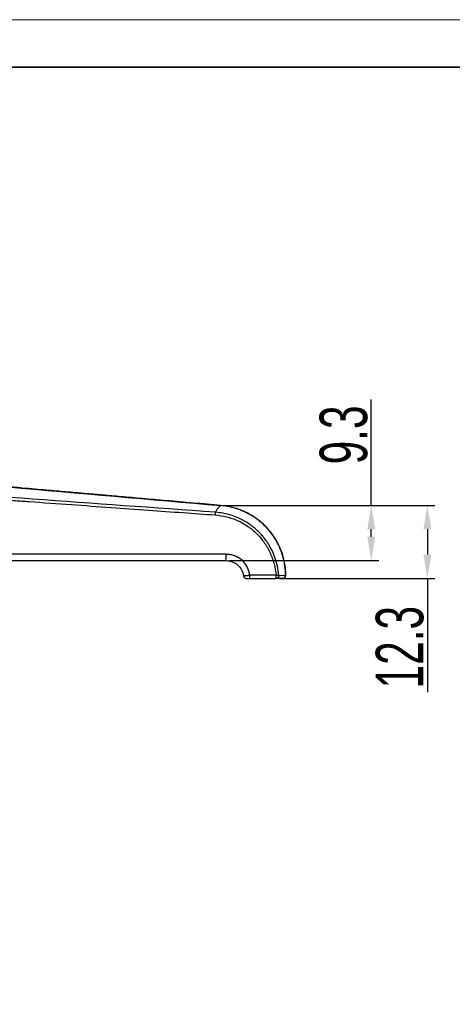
# Model space of a CAD drawing. Header units: millimetres. Extents: x 2628 to 3103, y 1509 to 1845.
# Tile 13 of 29: x 2771 to 2844, y 1679 to 1845. Entities that reach past the tile are written whole.
import ezdxf

# ---------------------------------------------------------------- set-up
doc = ezdxf.new("R2010")
doc.units = ezdxf.units.MM
for name, color, linetype, lineweight in [('尺寸线层', 3, 'Continuous', 18), ('粗实线层', 7, 'Continuous', 35), ('细实线层', 3, 'Continuous', 18)]:
    doc.layers.add(name, color=color, linetype=linetype, lineweight=lineweight)
doc.styles.add('标准', font='txt', dxfattribs={"width": 0.667})
doc.dimstyles.new('对齐', dxfattribs={"dimtxt": 3, "dimasz": 2.5, "dimexe": 1.25, "dimexo": 0.625, "dimtad": 1, "dimdsep": 46, "dimtxsty": '标准', "dimcen": 2.5, "dimclrd": 3, "dimclre": 3, "dimclrt": 3, "dimadec": 0, "dimazin": 0, "dimtfac": 1, "dimtmove": 0, "dimatfit": 3, "dimfxl": 1, "dimarcsym": 0})

# ---------------------------------------------------------------- blocks, each defined once
blk = doc.blocks.new('*D19')
at = {"layer": 'Defpoints', "color": 0, "transparency": 16777216}
for p in [(2805.32, 1762.96), (2814.58, 1750.68), (2840.03, 1750.68)]:
    blk.add_point(p, dxfattribs=at)
at = {"layer": '尺寸线层', "color": 3, "lineweight": -2, "transparency": 16777216}
for p, q in [((2805.95, 1762.96), (2841.28, 1762.96)), ((2840.03, 1758.96), (2840.03, 1754.68)), ((2815.21, 1750.68), (2841.28, 1750.68)), ((2840.03, 1750.68), (2840.03, 1731.51))]:
    blk.add_line(p, q, dxfattribs=at)
at = {"layer": '尺寸线层', "color": 3, "transparency": 16777216}
for points in [[(2839.37, 1758.96), (2840.7, 1758.96), (2840.03, 1762.96)], [(2839.37, 1754.68), (2840.7, 1754.68), (2840.03, 1750.68)]]:
    blk.add_solid(points, dxfattribs=at)
at = {"layer": '尺寸线层', "color": 3, "transparency": 16777216, "insert": (2835.41, 1739.09), "char_height": 8, "attachment_point": 5, "rotation": 90, "style": '标准'}
blk.add_mtext('12.3', dxfattribs=at)
blk = doc.blocks.new('*D20')
at = {"layer": 'Defpoints', "color": 0, "transparency": 16777216}
for p in [(2805.32, 1762.94), (2806.15, 1753.68), (2830.6, 1753.68)]:
    blk.add_point(p, dxfattribs=at)
at = {"layer": '尺寸线层', "color": 3, "lineweight": -2, "transparency": 16777216}
for p, q in [((2830.6, 1762.94), (2830.6, 1780.79)), ((2805.94, 1762.94), (2831.85, 1762.94)), ((2830.6, 1757.68), (2830.6, 1758.94)), ((2806.78, 1753.68), (2831.85, 1753.68))]:
    blk.add_line(p, q, dxfattribs=at)
at = {"layer": '尺寸线层', "color": 3, "transparency": 16777216}
for points in [[(2829.93, 1758.94), (2831.27, 1758.94), (2830.6, 1762.94)], [(2829.93, 1757.68), (2831.27, 1757.68), (2830.6, 1753.68)]]:
    blk.add_solid(points, dxfattribs=at)
at = {"layer": '尺寸线层', "color": 3, "transparency": 16777216, "insert": (2825.97, 1774.84), "char_height": 8, "attachment_point": 5, "rotation": 90, "style": '标准'}
blk.add_mtext('9.3', dxfattribs=at)

msp = doc.modelspace()

# ---------------------------------------------------------------- linework, layer by layer
at = {"layer": '粗实线层', "color": 8, "linetype": 'Continuous', "lineweight": 25}
for p, q in [((2805.32, 1762.942), (2805.32, 1762.942)), ((2816.193, 1751.179), (2816.193, 1751.179))]:
    msp.add_line(p, q, dxfattribs=at)
at = {"layer": '粗实线层', "color": 7, "linetype": 'Continuous', "lineweight": 25}
for p, q in [((2806.205, 1754.73), (2721.205, 1754.73)), ((2725.552, 1753.678), (2806.155, 1753.678)), ((2814.609, 1751.204), (2810.177, 1751.204)), ((2815.075, 1751.231), (2816.193, 1751.179)), ((2810.152, 1750.678), (2814.584, 1750.678)), ((2815.702, 1750.678), (2814.584, 1750.678))]:
    msp.add_line(p, q, dxfattribs=at)
at = {"layer": '粗实线层'}
msp.add_lwpolyline([(2656.563, 1836.753), (3095.275, 1836.753), (3095.275, 1514.665), (2656.563, 1514.665)], close=True, dxfattribs=at)
at = {"layer": '粗实线层', "color": 7, "linetype": 'Continuous', "lineweight": 25}
for centre, radius, start, end in [((2800.815, 1754.458), 5.397, 351.68306, 2.88527), ((2809.619, 1751.178), 0.5, 188.21329, 270), ((2807.482, 1751.068), 2.698, 351.68292, 2.88526), ((2815.729, 1751.178), 0.5, 269.99997, 359.48855)]:
    msp.add_arc(centre, radius, start, end, dxfattribs=at)
for points, knots in [([(2733.562, 1769.169), (2735.285, 1769.035), (2738.717, 1768.77), (2743.852, 1768.302), (2748.974, 1767.857), (2754.096, 1767.412), (2759.219, 1766.965), (2764.341, 1766.517), (2779.708, 1765.175), (2793.368, 1763.984), (2805.32, 1762.942)], [0, 0, 0, 0, 0.0719753, 0.143376, 0.214752, 0.2861371, 0.3575261, 0.4289128, 0.5002978, 1, 1, 1, 1]), ([(2805.321, 1762.957), (2803.776, 1763.092), (2800.71, 1763.361), (2796.288, 1763.748), (2792.221, 1764.105), (2788.653, 1764.418), (2785.583, 1764.687), (2783.012, 1764.912), (2780.939, 1765.094), (2779.202, 1765.246), (2777.587, 1765.388), (2775.86, 1765.539), (2773.95, 1765.707), (2771.834, 1765.892), (2769.515, 1766.095), (2766.366, 1766.372), (2762.437, 1766.717), (2757.791, 1767.125), (2753.112, 1767.534), (2749.002, 1767.892), (2745.451, 1768.204), (2742.449, 1768.471), (2739.403, 1768.738), (2736.439, 1769.011), (2734.486, 1769.13), (2733.566, 1769.186)], [0, 0, 0, 0, 0.064582, 0.128211, 0.1848921, 0.2346255, 0.2774108, 0.3132481, 0.3421374, 0.3640786, 0.3858698, 0.4096498, 0.4362805, 0.4657617, 0.4980934, 0.5332756, 0.5973955, 0.6623702, 0.7275711, 0.792991, 0.8342484, 0.8760298, 0.9185028, 0.9616346, 1, 1, 1, 1]), ([(2804.386, 1761.817), (2783.882, 1763.288), (2761.876, 1764.866), (2739.451, 1766.494), (2737.402, 1766.64), (2736.785, 1766.683), (2736.138, 1766.728), (2734.406, 1766.867), (2732.742, 1766.93), (2731.527, 1766.976)], [0, 0, 0, 0, 0.84431, 0.9061721, 0.9234424, 0.9286607, 0.9316003, 0.950076, 1, 1, 1, 1]), ([(2731.53, 1766.516), (2732.28, 1766.487), (2733.864, 1766.424), (2736.251, 1766.274), (2738.357, 1766.122), (2740.013, 1765.998), (2741.281, 1765.901), (2742.602, 1765.805), (2743.975, 1765.705), (2745.282, 1765.611), (2746.417, 1765.53), (2747.255, 1765.471), (2747.881, 1765.426), (2748.293, 1765.397), (2748.706, 1765.367), (2749.119, 1765.338), (2749.47, 1765.313), (2749.863, 1765.285), (2750.455, 1765.243), (2751.414, 1765.174), (2752.77, 1765.077), (2754.495, 1764.953), (2756.613, 1764.8), (2759.124, 1764.62), (2761.452, 1764.452), (2763.498, 1764.305), (2765.162, 1764.185), (2766.821, 1764.066), (2768.312, 1763.958), (2769.603, 1763.866), (2770.757, 1763.782), (2771.902, 1763.7), (2775.035, 1763.474), (2780.017, 1763.116), (2786.708, 1762.634), (2792.97, 1762.182), (2798.803, 1761.761), (2802.549, 1761.491), (2804.351, 1761.361)], [0, 0, 0, 0, 0.0308323, 0.0651457, 0.0982902, 0.1175883, 0.1333844, 0.1505443, 0.1720353, 0.1899489, 0.2043782, 0.2188074, 0.224476, 0.2301447, 0.2358133, 0.2414819, 0.2471506, 0.2502908, 0.2576481, 0.2715352, 0.2898262, 0.3135136, 0.3425975, 0.3770779, 0.4169548, 0.4385129, 0.4613724, 0.4855332, 0.5068344, 0.5228337, 0.5386933, 0.5544134, 0.5699938, 0.6677688, 0.7596569, 0.8456581, 0.9257725, 1, 1, 1, 1]), ([(2805.32, 1762.942), (2805.194, 1762.85), (2804.948, 1762.671), (2804.635, 1762.292), (2804.468, 1761.974), (2804.386, 1761.817)], [0, 0, 0, 0, 0.34723608, 0.67759994, 1, 1, 1, 1]), ([(2816.229, 1751.074), (2816.216, 1751.54), (2816.192, 1752.405), (2815.991, 1753.584), (2815.743, 1754.54), (2815.49, 1755.279), (2815.263, 1755.835), (2814.903, 1756.619), (2814.261, 1757.751), (2813.153, 1759.171), (2811.735, 1760.486), (2810.34, 1761.406), (2809.061, 1762.033), (2807.923, 1762.459), (2806.627, 1762.805), (2805.7, 1762.91), (2805.216, 1762.965)], [0, 0, 0, 0, 0.0784817, 0.14542, 0.2007858, 0.244562, 0.2767436, 0.3018197, 0.3897368, 0.4951152, 0.6036657, 0.7138364, 0.775014, 0.8431076, 0.9181067, 1, 1, 1, 1]), ([(2816.193, 1751.179), (2816.181, 1751.538), (2816.158, 1752.263), (2815.996, 1753.354), (2815.734, 1754.445), (2815.375, 1755.487), (2814.928, 1756.476), (2814.4, 1757.413), (2813.767, 1758.325), (2813.061, 1759.162), (2812.288, 1759.925), (2811.452, 1760.613), (2810.517, 1761.248), (2809.425, 1761.845), (2808.189, 1762.352), (2806.791, 1762.755), (2805.824, 1762.878), (2805.32, 1762.942)], [0, 0, 0, 0, 0.0612227, 0.123897, 0.1878024, 0.2526916, 0.3117159, 0.3729088, 0.4360935, 0.5010504, 0.5596852, 0.6213159, 0.6856628, 0.7523824, 0.8335958, 0.9133348, 1, 1, 1, 1]), ([(2804.386, 1761.817), (2804.381, 1761.801), (2804.371, 1761.768), (2804.365, 1761.661), (2804.363, 1761.551), (2804.358, 1761.45), (2804.354, 1761.395), (2804.351, 1761.361)], [0, 0, 0, 0, 0.2410635, 0.4946861, 0.7433819, 0.8361539, 1, 1, 1, 1]), ([(2804.351, 1761.361), (2805.001, 1761.28), (2806.302, 1761.119), (2808.159, 1760.444), (2809.876, 1759.485), (2811.394, 1758.231), (2812.651, 1756.717), (2813.62, 1755.003), (2814.315, 1753.152), (2814.511, 1751.853), (2814.609, 1751.204)], [0, 0, 0, 0, 0.1250233, 0.2501336, 0.3750855, 0.4996921, 0.624252, 0.749254, 0.8746305, 1, 1, 1, 1]), ([(2804.386, 1761.817), (2804.39, 1761.817), (2804.396, 1761.817), (2804.403, 1761.816), (2804.406, 1761.815), (2804.407, 1761.815)], [0, 0, 0, 0, 0.55925376, 0.7899883, 1, 1, 1, 1]), ([(2815.075, 1751.231), (2815.006, 1751.734), (2814.864, 1752.76), (2814.407, 1754.272), (2813.871, 1755.481), (2813.374, 1756.348), (2812.993, 1756.931), (2812.669, 1757.371), (2812.377, 1757.732), (2812.131, 1758.017), (2811.866, 1758.304), (2811.619, 1758.553), (2811.47, 1758.695), (2811.387, 1758.774), (2811.314, 1758.841), (2811.206, 1758.939), (2811.071, 1759.058), (2810.932, 1759.176), (2810.768, 1759.311), (2810.64, 1759.413), (2810.5, 1759.52), (2810.212, 1759.736), (2809.777, 1760.032), (2809.244, 1760.352), (2808.792, 1760.596), (2808.117, 1760.921), (2807.097, 1761.318), (2805.774, 1761.67), (2804.829, 1761.77), (2804.407, 1761.815)], [0, 0, 0, 0, 0.0931207, 0.1899671, 0.2889545, 0.3354218, 0.3733645, 0.4167932, 0.435604, 0.4586784, 0.4858839, 0.507342, 0.5230529, 0.5236726, 0.5283563, 0.5411915, 0.5504336, 0.5615586, 0.5745664, 0.5894569, 0.5915603, 0.6069674, 0.6555357, 0.6880717, 0.7211092, 0.7498317, 0.825509, 0.9220145, 1, 1, 1, 1]), ([(2810.177, 1751.204), (2810.136, 1751.442), (2810.054, 1751.92), (2809.767, 1752.592), (2809.375, 1753.208), (2808.873, 1753.739), (2808.286, 1754.174), (2807.629, 1754.489), (2806.928, 1754.693), (2806.446, 1754.718), (2806.205, 1754.73)], [0, 0, 0, 0, 0.124836, 0.2498478, 0.3751294, 0.5004147, 0.6254985, 0.7507661, 0.8753557, 1, 1, 1, 1]), ([(2806.155, 1753.678), (2806.521, 1753.639), (2807.235, 1753.563), (2808.156, 1752.986), (2808.857, 1752.158), (2809.034, 1751.461), (2809.124, 1751.106)], [0, 0, 0, 0, 0.2564439, 0.4999322, 0.7450782, 1, 1, 1, 1]), ([(2809.124, 1751.106), (2809.136, 1751.11), (2809.154, 1751.116), (2809.28, 1751.133), (2809.44, 1751.15), (2809.652, 1751.169), (2809.907, 1751.188), (2810.08, 1751.198), (2810.177, 1751.204)], [0, 0, 0, 0, 0.2169387, 0.3519293, 0.5027717, 0.6812219, 0.8228631, 1, 1, 1, 1]), ([(2815.075, 1751.231), (2815.075, 1751.166), (2815.075, 1751.064), (2815.022, 1750.941), (2814.967, 1750.858), (2814.895, 1750.784), (2814.8, 1750.723), (2814.691, 1750.684), (2814.616, 1750.68), (2814.584, 1750.678)], [0, 0, 0, 0, 0.2318117, 0.3599605, 0.4745798, 0.5883104, 0.7300728, 0.8819663, 1, 1, 1, 1]), ([(2814.584, 1750.678), (2814.585, 1750.68), (2814.589, 1750.684), (2814.594, 1750.716), (2814.598, 1750.765), (2814.602, 1750.831), (2814.605, 1750.912), (2814.607, 1751.004), (2814.609, 1751.102), (2814.609, 1751.17), (2814.609, 1751.204)], [0, 0, 0, 0, 0.12499759, 0.24999794, 0.37499828, 0.49999862, 0.62499897, 0.74999931, 0.87499966, 1, 1, 1, 1]), ([(2814.609, 1751.204), (2814.665, 1751.209), (2814.777, 1751.22), (2814.922, 1751.23), (2815.032, 1751.235), (2815.061, 1751.232), (2815.075, 1751.231)], [0, 0, 0, 0, 0.25, 0.5, 0.75, 1, 1, 1, 1]), ([(2809.526, 1750.686), (2809.529, 1750.686), (2809.534, 1750.686), (2809.573, 1750.686), (2809.633, 1750.686), (2809.713, 1750.686), (2809.811, 1750.686), (2809.921, 1750.686), (2810.04, 1750.686), (2810.121, 1750.686), (2810.162, 1750.686)], [0, 0, 0, 0, 0.1250671, 0.2503272, 0.3753813, 0.5003626, 0.6252992, 0.750192, 0.8752064, 1, 1, 1, 1]), ([(2809.619, 1750.678), (2809.621, 1750.678), (2809.625, 1750.678), (2809.67, 1750.678), (2809.77, 1750.678), (2809.948, 1750.678), (2810.083, 1750.678), (2810.152, 1750.678)], [0, 0, 0, 0, 0.12855823, 0.25431945, 0.50593243, 0.75132068, 1, 1, 1, 1])]:
    msp.add_open_spline(points, degree=3, knots=knots, dxfattribs=at)
msp.add_open_spline([(2815.702, 1750.678), (2815.766, 1750.685), (2815.895, 1750.7), (2816.058, 1750.817), (2816.171, 1750.982), (2816.185, 1751.114), (2816.193, 1751.179)], degree=3, dxfattribs=at)
at = {"layer": '细实线层'}
msp.add_lwpolyline([(2628.039, 1844.754), (3103.275, 1844.754), (3103.275, 1508.728), (2628.039, 1508.728)], close=True, dxfattribs=at)

# ---------------------------------------------------------------- dimensions: what is measured, and where the dimension line sits
at = {"layer": '尺寸线层'}
dim = msp.add_linear_dim(base=(2830.599, 1753.678), p1=(2805.32, 1762.942), p2=(2806.155, 1753.678), angle=90, dimstyle='对齐', override={"dimtxt": 8, "dimasz": 4, "dimdec": 1}, dxfattribs=at)
dim.commit()
dim.dimension.update_dxf_attribs({"geometry": '*D20', "text_midpoint": (2830.599, 1774.841), "dimtype": 160})
dim = msp.add_linear_dim(base=(2840.032, 1750.678), p1=(2805.321, 1762.957), p2=(2814.584, 1750.678), angle=90, dimstyle='对齐', override={"dimtxt": 8, "dimasz": 4, "dimdec": 1}, dxfattribs=at)
dim.commit()
dim.dimension.update_dxf_attribs({"geometry": '*D19', "text_midpoint": (2835.407, 1739.092)})

doc.saveas('drawing.dxf')
